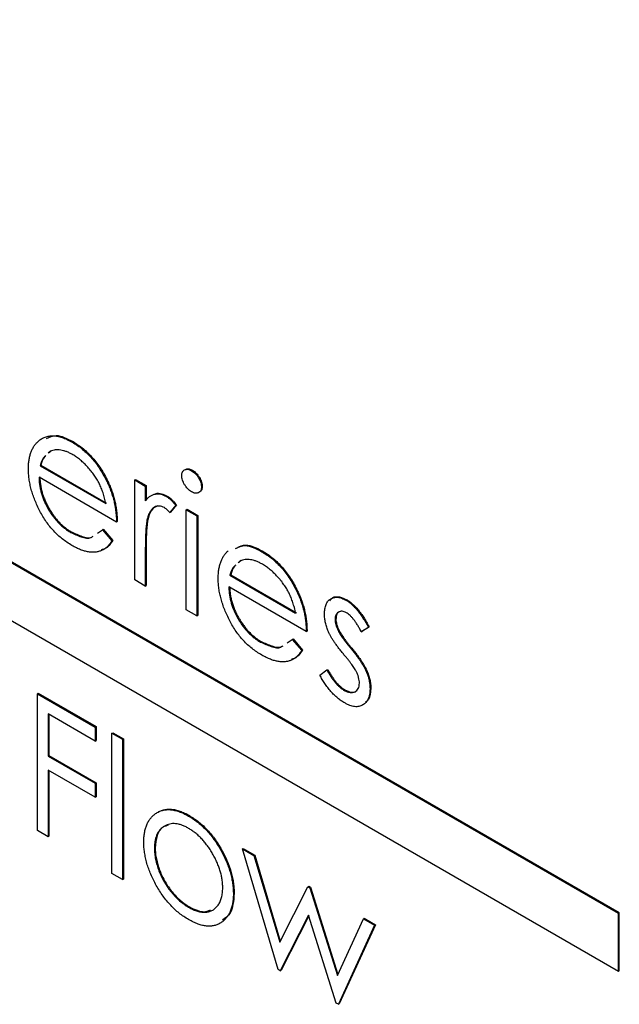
# Model space of a CAD drawing. Header units: inches. Extents: x 5.9 to 23.9, y 5 to 17.8.
# Tile 19 of 33: x 22.118 to 22.38, y 10.076 to 10.507. Entities that reach past the tile are written whole.
import ezdxf

# ---------------------------------------------------------------- set-up
doc = ezdxf.new("R2010")
doc.units = ezdxf.units.IN
doc.header["$LTSCALE"] = 2
doc.header["$MEASUREMENT"] = 0

msp = doc.modelspace()

# ---------------------------------------------------------------- linework, layer by layer
at = {"color": 7, "linetype": 'Continuous', "lineweight": 25}
for p, q in [((22.37982, 10.11545), (20.89489, 10.97267)), ((22.38017, 10.11565), (20.89525, 10.97288)), ((20.89489, 10.94736), (22.37982, 10.09013)), ((22.14062, 10.32173), (22.14098, 10.32194)), ((22.1311, 10.31776), (22.13017, 10.31687)), ((22.13145, 10.31796), (22.13052, 10.31708)), ((22.12659, 10.31141), (22.12694, 10.31162)), ((22.12659, 10.31141), (22.15535, 10.29481)), ((22.12694, 10.31162), (22.15571, 10.29501)), ((22.19289, 10.30922), (22.19325, 10.30942)), ((22.16001, 10.28675), (22.1261, 10.30632)), ((22.15588, 10.30431), (22.15624, 10.30452)), ((22.16799, 10.30517), (22.16834, 10.30538)), ((22.16799, 10.30517), (22.17264, 10.30249)), ((22.16799, 10.26141), (22.16799, 10.30517)), ((22.16834, 10.30538), (22.17299, 10.30269)), ((22.17264, 10.30249), (22.17299, 10.30269)), ((22.17264, 10.30249), (22.17264, 10.29604)), ((22.17299, 10.30269), (22.17299, 10.29625)), ((22.19724, 10.30208), (22.19759, 10.30228)), ((22.18188, 10.29792), (22.18224, 10.29812)), ((22.18593, 10.29408), (22.18338, 10.2909)), ((22.18338, 10.2909), (22.18373, 10.2911)), ((22.18629, 10.29428), (22.18373, 10.2911)), ((22.18593, 10.29408), (22.18629, 10.29428)), ((22.19059, 10.29212), (22.19094, 10.29233)), ((22.19059, 10.29212), (22.19524, 10.28944)), ((22.19059, 10.24837), (22.19059, 10.29212)), ((22.19094, 10.29233), (22.1956, 10.28964)), ((22.16001, 10.28675), (22.16036, 10.28695)), ((22.17347, 10.28797), (22.17382, 10.28818)), ((22.19524, 10.28944), (22.1956, 10.28964)), ((22.19524, 10.28944), (22.19524, 10.24568)), ((22.1956, 10.28964), (22.1956, 10.24588)), ((22.13993, 10.28222), (22.14028, 10.28242)), ((22.15168, 10.28188), (22.15388, 10.28338)), ((22.15388, 10.28338), (22.15423, 10.28358)), ((22.15388, 10.28338), (22.15801, 10.27848)), ((22.15423, 10.28358), (22.15837, 10.27869)), ((22.15801, 10.27848), (22.15837, 10.27869)), ((22.22372, 10.27376), (22.22408, 10.27397)), ((22.17264, 10.27343), (22.17299, 10.27364)), ((22.17264, 10.27343), (22.17264, 10.25873)), ((22.17299, 10.27364), (22.17299, 10.25893)), ((22.2142, 10.26979), (22.21327, 10.2689)), ((22.21455, 10.26999), (22.21362, 10.26911)), ((22.17264, 10.25873), (22.16799, 10.26141)), ((22.20969, 10.26344), (22.21004, 10.26364)), ((22.20969, 10.26344), (22.23845, 10.24683)), ((22.21004, 10.26364), (22.23881, 10.24704)), ((22.17264, 10.25873), (22.17299, 10.25893)), ((22.24311, 10.23877), (22.2092, 10.25835)), ((22.23898, 10.25634), (22.23934, 10.25654)), ((22.26066, 10.25244), (22.26102, 10.25264)), ((22.19524, 10.24568), (22.19059, 10.24837)), ((22.19524, 10.24568), (22.1956, 10.24588)), ((22.25574, 10.24402), (22.25609, 10.24422)), ((22.25703, 10.2393), (22.25738, 10.23951)), ((22.27036, 10.24061), (22.26721, 10.23868)), ((22.27072, 10.24082), (22.26756, 10.23888)), ((22.27036, 10.24061), (22.27072, 10.24082)), ((22.23478, 10.23391), (22.23698, 10.2354)), ((22.23698, 10.2354), (22.23733, 10.23561)), ((22.23698, 10.2354), (22.24111, 10.23051)), ((22.23733, 10.23561), (22.24147, 10.23071)), ((22.24311, 10.23877), (22.24346, 10.23898)), ((22.26721, 10.23868), (22.26756, 10.23888)), ((22.22303, 10.23424), (22.22338, 10.23445)), ((22.24111, 10.23051), (22.24147, 10.23071)), ((22.26244, 10.23167), (22.26279, 10.23187)), ((22.25218, 10.22202), (22.25253, 10.22223)), ((22.24909, 10.21975), (22.25218, 10.22202)), ((22.26926, 10.22159), (22.26962, 10.22179)), ((22.27103, 10.2138), (22.27138, 10.21401)), ((22.12544, 10.21161), (22.12579, 10.21181)), ((22.12544, 10.21161), (22.1507, 10.19702)), ((22.12544, 10.15173), (22.12544, 10.21161)), ((22.12579, 10.21181), (22.15105, 10.19723)), ((22.25969, 10.21308), (22.26004, 10.21329)), ((22.1507, 10.19088), (22.13009, 10.20278)), ((22.13009, 10.20278), (22.13009, 10.18435)), ((22.13045, 10.20257), (22.13045, 10.18456)), ((22.1507, 10.19702), (22.15105, 10.19723)), ((22.1507, 10.19702), (22.1507, 10.19088)), ((22.15105, 10.19723), (22.15105, 10.19108)), ((22.15801, 10.19434), (22.15837, 10.19454)), ((22.15801, 10.19434), (22.16267, 10.19165)), ((22.15801, 10.13292), (22.15801, 10.19434)), ((22.15837, 10.19454), (22.16302, 10.19185)), ((22.1507, 10.19088), (22.15105, 10.19108)), ((22.16267, 10.19165), (22.16302, 10.19185)), ((22.16267, 10.19165), (22.16267, 10.13023)), ((22.16302, 10.19185), (22.16302, 10.13044)), ((22.13009, 10.18435), (22.13045, 10.18456)), ((22.13009, 10.18435), (22.1507, 10.17246)), ((22.13045, 10.18456), (22.15105, 10.17266)), ((22.1507, 10.16631), (22.13009, 10.17821)), ((22.13009, 10.17821), (22.13009, 10.14904)), ((22.13045, 10.17801), (22.13045, 10.14924)), ((22.1507, 10.17246), (22.15105, 10.17266)), ((22.1507, 10.17246), (22.1507, 10.16631)), ((22.15105, 10.17266), (22.15105, 10.16652)), ((22.1507, 10.16631), (22.15105, 10.16652)), ((22.19161, 10.15805), (22.19196, 10.15826)), ((22.13009, 10.14904), (22.12544, 10.15173)), ((22.13009, 10.14904), (22.13045, 10.14924)), ((22.17663, 10.1439), (22.17698, 10.1441)), ((22.206, 10.14253), (22.20636, 10.14274)), ((22.21519, 10.14367), (22.21554, 10.14388)), ((22.21519, 10.14367), (22.22018, 10.14079)), ((22.23088, 10.09085), (22.21519, 10.14367)), ((22.21554, 10.14388), (22.22054, 10.14099)), ((22.22018, 10.14079), (22.22054, 10.14099)), ((22.22018, 10.14079), (22.23147, 10.1028)), ((22.22054, 10.14099), (22.23174, 10.10331)), ((22.16267, 10.13023), (22.15801, 10.13292)), ((22.16267, 10.13023), (22.16302, 10.13044)), ((22.24385, 10.12713), (22.2442, 10.12733)), ((22.2442, 10.12733), (22.24499, 10.12688)), ((22.2112, 10.12398), (22.21155, 10.12418)), ((22.23147, 10.1028), (22.24385, 10.12713)), ((22.24385, 10.12713), (22.24463, 10.12667)), ((22.24463, 10.12667), (22.24499, 10.12688)), ((22.24463, 10.12667), (22.25674, 10.08821)), ((22.24499, 10.12688), (22.25698, 10.08875)), ((22.19159, 10.11815), (22.19194, 10.11835)), ((22.2441, 10.1147), (22.23174, 10.09036)), ((22.2442, 10.11439), (22.2321, 10.09056)), ((22.25622, 10.07623), (22.2441, 10.1147)), ((22.37982, 10.11545), (22.38017, 10.11565)), ((22.37982, 10.09013), (22.37982, 10.11545)), ((22.38017, 10.09034), (22.38017, 10.11565)), ((22.25674, 10.08821), (22.26813, 10.11311)), ((22.27302, 10.11029), (22.25718, 10.07567)), ((22.27338, 10.11049), (22.25754, 10.07588)), ((22.26813, 10.11311), (22.26848, 10.11331)), ((22.26813, 10.11311), (22.27302, 10.11029)), ((22.26848, 10.11331), (22.27338, 10.11049)), ((22.27302, 10.11029), (22.27338, 10.11049)), ((22.23174, 10.09036), (22.23088, 10.09085)), ((22.23174, 10.09036), (22.2321, 10.09056)), ((22.37982, 10.09013), (22.38017, 10.09034)), ((22.25718, 10.07567), (22.25622, 10.07623)), ((22.25718, 10.07567), (22.25754, 10.07588))]:
    msp.add_line(p, q, dxfattribs=at)
for points, knots in [([(22.12145, 10.31004), (22.12146, 10.3107), (22.1215, 10.31202), (22.12169, 10.31387), (22.12204, 10.31559), (22.12252, 10.31718), (22.12313, 10.31863), (22.12388, 10.31994), (22.12478, 10.32112), (22.12547, 10.32179), (22.12581, 10.32213)], [0, 0, 0, 0, 0.128045, 0.253768, 0.377428, 0.500551, 0.623296, 0.746578, 0.872348, 1, 1, 1, 1]), ([(22.12581, 10.32213), (22.12628, 10.32251), (22.1272, 10.32325), (22.12878, 10.324), (22.13046, 10.32445), (22.13227, 10.32457), (22.13419, 10.32435), (22.13623, 10.3238), (22.13839, 10.32295), (22.13987, 10.32215), (22.14062, 10.32173)], [0, 0, 0, 0, 0.128851, 0.253207, 0.374634, 0.495346, 0.616346, 0.739634, 0.866826, 1, 1, 1, 1]), ([(22.12942, 10.32334), (22.13076, 10.324), (22.13397, 10.32558), (22.1384, 10.32328), (22.14098, 10.32194)], [0, 0, 0, 0, 0.416928, 1, 1, 1, 1]), ([(22.14062, 10.32173), (22.1414, 10.32126), (22.14293, 10.32034), (22.14515, 10.31863), (22.14725, 10.31675), (22.14923, 10.31465), (22.1511, 10.31237), (22.15283, 10.30986), (22.15446, 10.30717), (22.1554, 10.30528), (22.15588, 10.30431)], [0, 0, 0, 0, 0.1320486, 0.2590493, 0.3819041, 0.5025163, 0.6227282, 0.7447264, 0.8701007, 1, 1, 1, 1]), ([(22.14098, 10.32194), (22.14176, 10.32147), (22.14328, 10.32054), (22.1455, 10.31884), (22.14761, 10.31696), (22.14958, 10.31485), (22.15145, 10.31258), (22.15318, 10.31007), (22.15481, 10.30738), (22.15576, 10.30548), (22.15624, 10.30452)], [0, 0, 0, 0, 0.1320486, 0.2590493, 0.3819041, 0.5025163, 0.6227282, 0.7447264, 0.8701007, 1, 1, 1, 1]), ([(22.14086, 10.31622), (22.1404, 10.31648), (22.13948, 10.31699), (22.13813, 10.31757), (22.13683, 10.31801), (22.13558, 10.31826), (22.13438, 10.31838), (22.13322, 10.31835), (22.13213, 10.31814), (22.13144, 10.31788), (22.1311, 10.31776)], [0, 0, 0, 0, 0.131103, 0.259163, 0.384194, 0.506328, 0.629067, 0.750648, 0.874028, 1, 1, 1, 1]), ([(22.1291, 10.31586), (22.12872, 10.31555), (22.1275, 10.31455), (22.12696, 10.3127), (22.12659, 10.31141)], [0, 0, 0, 0, 0.303378, 1, 1, 1, 1]), ([(22.12887, 10.31552), (22.12871, 10.31537), (22.12772, 10.3145), (22.1273, 10.31293), (22.12694, 10.31162)], [0, 0, 0, 0, 0.164128, 1, 1, 1, 1]), ([(22.15535, 10.29481), (22.15518, 10.29562), (22.15486, 10.29718), (22.15417, 10.29947), (22.1534, 10.3016), (22.15249, 10.3036), (22.15146, 10.3055), (22.15025, 10.30731), (22.14892, 10.30911), (22.14744, 10.31083), (22.14587, 10.31244), (22.14424, 10.3139), (22.14256, 10.31518), (22.14143, 10.31587), (22.14086, 10.31622)], [0, 0, 0, 0, 0.096257, 0.184782, 0.267525, 0.344439, 0.419646, 0.496623, 0.576672, 0.660317, 0.74526, 0.830065, 0.914432, 1, 1, 1, 1]), ([(22.14051, 10.27651), (22.13978, 10.27695), (22.13836, 10.27781), (22.13629, 10.27933), (22.13435, 10.28099), (22.13252, 10.2828), (22.13082, 10.28476), (22.12924, 10.28687), (22.12778, 10.28912), (22.12648, 10.2915), (22.1253, 10.29391), (22.12427, 10.29633), (22.1234, 10.2987), (22.12269, 10.30105), (22.12213, 10.30336), (22.12173, 10.30564), (22.1215, 10.30787), (22.12147, 10.30931), (22.12145, 10.31004)], [0, 0, 0, 0, 0.071578, 0.139628, 0.204795, 0.268132, 0.32981, 0.391297, 0.453429, 0.516546, 0.579625, 0.641112, 0.701287, 0.760489, 0.819934, 0.878921, 0.938983, 1, 1, 1, 1]), ([(22.18859, 10.30707), (22.18861, 10.30737), (22.18864, 10.30796), (22.1889, 10.30869), (22.18929, 10.30926), (22.18985, 10.30964), (22.19051, 10.30985), (22.19125, 10.30986), (22.19205, 10.30966), (22.19261, 10.30937), (22.19289, 10.30922)], [0, 0, 0, 0, 0.12329, 0.242149, 0.363437, 0.489745, 0.618115, 0.744894, 0.868932, 1, 1, 1, 1]), ([(22.19045, 10.30987), (22.19049, 10.3099), (22.19083, 10.31017), (22.19183, 10.31008), (22.19278, 10.30964), (22.19325, 10.30942)], [0, 0, 0, 0, 0.0581242, 0.5290692, 1, 1, 1, 1]), ([(22.19289, 10.30922), (22.19318, 10.30903), (22.19375, 10.30868), (22.19457, 10.30795), (22.19531, 10.30708), (22.19597, 10.30611), (22.19654, 10.30509), (22.19693, 10.30405), (22.19719, 10.30303), (22.19722, 10.3024), (22.19724, 10.30208)], [0, 0, 0, 0, 0.131899, 0.258284, 0.384341, 0.51198, 0.638632, 0.75923, 0.877412, 1, 1, 1, 1]), ([(22.19325, 10.30942), (22.19354, 10.30924), (22.1941, 10.30888), (22.19492, 10.30815), (22.19566, 10.30728), (22.19632, 10.30631), (22.19689, 10.30529), (22.19729, 10.30425), (22.19754, 10.30323), (22.19757, 10.3026), (22.19759, 10.30228)], [0, 0, 0, 0, 0.131899, 0.258284, 0.384341, 0.51198, 0.638632, 0.75923, 0.877412, 1, 1, 1, 1]), ([(22.1261, 10.30632), (22.12613, 10.30573), (22.12617, 10.30457), (22.12638, 10.30279), (22.12671, 10.30102), (22.12717, 10.29926), (22.12773, 10.29752), (22.12842, 10.29579), (22.12924, 10.29406), (22.13016, 10.29236), (22.13117, 10.29073), (22.13224, 10.28918), (22.13338, 10.28774), (22.13458, 10.28641), (22.13584, 10.28518), (22.13715, 10.28409), (22.13852, 10.28307), (22.13945, 10.2825), (22.13993, 10.28222)], [0, 0, 0, 0, 0.068385, 0.134476, 0.198391, 0.260753, 0.321829, 0.383037, 0.444653, 0.507398, 0.569825, 0.630778, 0.690929, 0.750945, 0.811049, 0.872331, 0.935004, 1, 1, 1, 1]), ([(22.12646, 10.30652), (22.12648, 10.30593), (22.12652, 10.30477), (22.12673, 10.30299), (22.12706, 10.30122), (22.12753, 10.29947), (22.12809, 10.29772), (22.12877, 10.29599), (22.12959, 10.29427), (22.13051, 10.29257), (22.13153, 10.29093), (22.1326, 10.28938), (22.13374, 10.28794), (22.13494, 10.28661), (22.13619, 10.28539), (22.1375, 10.28429), (22.13887, 10.28327), (22.13981, 10.28271), (22.14028, 10.28242)], [0, 0, 0, 0, 0.068385, 0.134476, 0.198391, 0.260753, 0.321829, 0.383037, 0.444653, 0.507398, 0.569825, 0.630778, 0.690929, 0.750945, 0.811049, 0.872331, 0.935004, 1, 1, 1, 1]), ([(22.15588, 10.30431), (22.15621, 10.30361), (22.15686, 10.3022), (22.15768, 10.30005), (22.15839, 10.29788), (22.15896, 10.29569), (22.15942, 10.29348), (22.15975, 10.29124), (22.15995, 10.28898), (22.15999, 10.2875), (22.16001, 10.28675)], [0, 0, 0, 0, 0.118522, 0.236255, 0.356174, 0.47725, 0.60154, 0.729618, 0.862158, 1, 1, 1, 1]), ([(22.15624, 10.30452), (22.15657, 10.30381), (22.15722, 10.3024), (22.15804, 10.30025), (22.15875, 10.29808), (22.15932, 10.29589), (22.15978, 10.29368), (22.16011, 10.29144), (22.1603, 10.28919), (22.16034, 10.28771), (22.16036, 10.28695)], [0, 0, 0, 0, 0.118522, 0.236255, 0.356174, 0.47725, 0.60154, 0.729618, 0.862158, 1, 1, 1, 1]), ([(22.19289, 10.3), (22.19261, 10.30018), (22.19205, 10.30053), (22.19125, 10.30127), (22.19051, 10.30213), (22.18985, 10.30309), (22.1893, 10.30411), (22.18889, 10.30514), (22.18864, 10.30614), (22.18861, 10.30676), (22.18859, 10.30707)], [0, 0, 0, 0, 0.1318668, 0.2566614, 0.3842132, 0.5133652, 0.6404432, 0.761085, 0.8791455, 1, 1, 1, 1]), ([(22.19724, 10.30208), (22.19722, 10.30179), (22.19719, 10.30121), (22.19694, 10.3005), (22.19653, 10.29993), (22.19597, 10.29956), (22.19531, 10.29935), (22.19457, 10.29934), (22.19375, 10.29956), (22.19318, 10.29985), (22.19289, 10.3)], [0, 0, 0, 0, 0.120162, 0.237546, 0.357497, 0.484917, 0.613329, 0.74015, 0.867301, 1, 1, 1, 1]), ([(22.19759, 10.30228), (22.19751, 10.30161), (22.19736, 10.30036), (22.1965, 10.29996), (22.1961, 10.29977)], [0, 0, 0, 0, 0.536696, 1, 1, 1, 1]), ([(22.17264, 10.29604), (22.17298, 10.29645), (22.17364, 10.29721), (22.17474, 10.2981), (22.17585, 10.29873), (22.177, 10.29906), (22.17819, 10.29913), (22.1794, 10.29896), (22.18063, 10.29857), (22.18147, 10.29814), (22.18188, 10.29792)], [0, 0, 0, 0, 0.160011, 0.306021, 0.438854, 0.560992, 0.675734, 0.786178, 0.892874, 1, 1, 1, 1]), ([(22.17691, 10.2989), (22.17706, 10.29902), (22.17777, 10.29957), (22.17971, 10.29926), (22.1814, 10.2985), (22.18224, 10.29812)], [0, 0, 0, 0, 0.121926, 0.56107, 1, 1, 1, 1]), ([(22.18188, 10.29792), (22.18221, 10.29771), (22.18287, 10.29728), (22.18388, 10.29641), (22.18492, 10.29534), (22.18559, 10.29451), (22.18593, 10.29408)], [0, 0, 0, 0, 0.2252775, 0.4635232, 0.7203236, 1, 1, 1, 1]), ([(22.18224, 10.29812), (22.18256, 10.29791), (22.18323, 10.29749), (22.18423, 10.29661), (22.18527, 10.29554), (22.18594, 10.29471), (22.18629, 10.29428)], [0, 0, 0, 0, 0.2252775, 0.4635232, 0.7203236, 1, 1, 1, 1]), ([(22.181, 10.29305), (22.18063, 10.29324), (22.17987, 10.29362), (22.17875, 10.2938), (22.17766, 10.2937), (22.1768, 10.29337), (22.17613, 10.29296), (22.17565, 10.29254), (22.17522, 10.292), (22.17481, 10.29139), (22.17442, 10.29068), (22.17407, 10.28987), (22.17375, 10.28896), (22.17356, 10.28831), (22.17347, 10.28797)], [0, 0, 0, 0, 0.093777, 0.191278, 0.294662, 0.409747, 0.471345, 0.53582, 0.603222, 0.674199, 0.748603, 0.828338, 0.912068, 1, 1, 1, 1]), ([(22.17813, 10.29385), (22.17731, 10.2935), (22.17515, 10.2926), (22.17433, 10.28987), (22.17382, 10.28818)], [0, 0, 0, 0, 0.379764, 1, 1, 1, 1]), ([(22.18338, 10.2909), (22.18316, 10.29114), (22.18273, 10.29161), (22.18211, 10.29223), (22.18154, 10.29271), (22.18117, 10.29294), (22.181, 10.29305)], [0, 0, 0, 0, 0.295139, 0.56023, 0.794983, 1, 1, 1, 1]), ([(22.17347, 10.28797), (22.1734, 10.28767), (22.17324, 10.28698), (22.1731, 10.28578), (22.17294, 10.28434), (22.17284, 10.28265), (22.17274, 10.2807), (22.17269, 10.2785), (22.17264, 10.27606), (22.17264, 10.27434), (22.17264, 10.27343)], [0, 0, 0, 0, 0.070855, 0.157726, 0.258598, 0.375889, 0.508164, 0.657032, 0.820176, 1, 1, 1, 1]), ([(22.17382, 10.28818), (22.17375, 10.28787), (22.1736, 10.28719), (22.17345, 10.28598), (22.1733, 10.28455), (22.17319, 10.28285), (22.17309, 10.28091), (22.17304, 10.27871), (22.17299, 10.27626), (22.17299, 10.27454), (22.17299, 10.27364)], [0, 0, 0, 0, 0.070855, 0.157726, 0.258598, 0.375889, 0.508164, 0.657032, 0.820176, 1, 1, 1, 1]), ([(22.14028, 10.28242), (22.14183, 10.28172), (22.14491, 10.28031), (22.14843, 10.27952), (22.14966, 10.28045), (22.14985, 10.2806)], [0, 0, 0, 0, 0.456766, 0.913511, 1, 1, 1, 1]), ([(22.13993, 10.28222), (22.14147, 10.28151), (22.14456, 10.2801), (22.14808, 10.27932), (22.1493, 10.28025), (22.1495, 10.2804)], [0, 0, 0, 0, 0.456766, 0.913511, 1, 1, 1, 1]), ([(22.15801, 10.27848), (22.15768, 10.278), (22.15704, 10.27706), (22.15594, 10.27589), (22.15478, 10.27494), (22.15352, 10.27428), (22.1522, 10.27381), (22.15079, 10.27355), (22.14931, 10.2735), (22.14774, 10.27366), (22.14607, 10.27403), (22.14431, 10.27461), (22.14244, 10.27544), (22.14117, 10.27614), (22.14051, 10.27651)], [0, 0, 0, 0, 0.093384, 0.181689, 0.265546, 0.346039, 0.424597, 0.501912, 0.580013, 0.658291, 0.738533, 0.821867, 0.908787, 1, 1, 1, 1]), ([(22.15837, 10.27869), (22.15738, 10.27717), (22.15608, 10.27519), (22.1539, 10.27474), (22.15338, 10.27464)], [0, 0, 0, 0, 0.764152, 1, 1, 1, 1]), ([(22.20455, 10.26207), (22.20456, 10.26273), (22.2046, 10.26404), (22.20479, 10.2659), (22.20514, 10.26762), (22.20562, 10.26921), (22.20623, 10.27066), (22.20698, 10.27197), (22.20788, 10.27315), (22.20857, 10.27382), (22.20891, 10.27416)], [0, 0, 0, 0, 0.128045, 0.253768, 0.377428, 0.500551, 0.623296, 0.746578, 0.872348, 1, 1, 1, 1]), ([(22.21217, 10.27516), (22.2135, 10.27582), (22.21672, 10.2774), (22.22114, 10.2751), (22.22372, 10.27376)], [0, 0, 0, 0, 0.416928, 1, 1, 1, 1]), ([(22.21252, 10.27536), (22.21386, 10.27602), (22.21707, 10.2776), (22.2215, 10.27531), (22.22408, 10.27397)], [0, 0, 0, 0, 0.416928, 1, 1, 1, 1]), ([(22.22408, 10.27397), (22.22486, 10.27349), (22.22638, 10.27257), (22.2286, 10.27086), (22.23071, 10.26898), (22.23268, 10.26688), (22.23455, 10.2646), (22.23628, 10.26209), (22.23791, 10.2594), (22.23886, 10.25751), (22.23934, 10.25654)], [0, 0, 0, 0, 0.1320486, 0.2590493, 0.3819041, 0.5025163, 0.6227282, 0.7447264, 0.8701007, 1, 1, 1, 1]), ([(22.22396, 10.26825), (22.2235, 10.26851), (22.22258, 10.26902), (22.22123, 10.2696), (22.21993, 10.27003), (22.21868, 10.27029), (22.21748, 10.27041), (22.21632, 10.27038), (22.21523, 10.27016), (22.21454, 10.26991), (22.2142, 10.26979)], [0, 0, 0, 0, 0.131103, 0.259163, 0.384194, 0.506328, 0.629067, 0.750648, 0.874028, 1, 1, 1, 1]), ([(22.22372, 10.27376), (22.2245, 10.27329), (22.22603, 10.27237), (22.22825, 10.27066), (22.23036, 10.26878), (22.23233, 10.26668), (22.2342, 10.2644), (22.23593, 10.26189), (22.23756, 10.2592), (22.2385, 10.2573), (22.23898, 10.25634)], [0, 0, 0, 0, 0.1320486, 0.2590493, 0.3819041, 0.5025163, 0.6227282, 0.7447264, 0.8701007, 1, 1, 1, 1]), ([(22.2122, 10.26789), (22.21182, 10.26758), (22.2106, 10.26657), (22.21007, 10.26473), (22.20969, 10.26344)], [0, 0, 0, 0, 0.303378, 1, 1, 1, 1]), ([(22.21197, 10.26755), (22.21181, 10.2674), (22.21082, 10.26653), (22.2104, 10.26496), (22.21004, 10.26364)], [0, 0, 0, 0, 0.164128, 1, 1, 1, 1]), ([(22.23845, 10.24683), (22.23828, 10.24765), (22.23796, 10.2492), (22.23727, 10.2515), (22.2365, 10.25363), (22.23559, 10.25563), (22.23456, 10.25752), (22.23335, 10.25934), (22.23202, 10.26114), (22.23054, 10.26285), (22.22897, 10.26447), (22.22734, 10.26593), (22.22566, 10.2672), (22.22453, 10.2679), (22.22396, 10.26825)], [0, 0, 0, 0, 0.096257, 0.184782, 0.267525, 0.344439, 0.419646, 0.496623, 0.576672, 0.660317, 0.74526, 0.830065, 0.914432, 1, 1, 1, 1]), ([(22.22361, 10.22853), (22.22288, 10.22897), (22.22146, 10.22983), (22.21939, 10.23136), (22.21745, 10.23302), (22.21562, 10.23482), (22.21392, 10.23679), (22.21234, 10.2389), (22.21088, 10.24115), (22.20958, 10.24352), (22.2084, 10.24594), (22.20737, 10.24835), (22.2065, 10.25073), (22.20579, 10.25308), (22.20523, 10.25539), (22.20483, 10.25766), (22.2046, 10.2599), (22.20457, 10.26134), (22.20455, 10.26207)], [0, 0, 0, 0, 0.071578, 0.139628, 0.204795, 0.268132, 0.32981, 0.391297, 0.453429, 0.516546, 0.579625, 0.641112, 0.701287, 0.760489, 0.819934, 0.878921, 0.938983, 1, 1, 1, 1]), ([(22.2092, 10.25835), (22.20923, 10.25776), (22.20927, 10.2566), (22.20948, 10.25482), (22.20981, 10.25305), (22.21027, 10.25129), (22.21083, 10.24955), (22.21152, 10.24781), (22.21234, 10.24609), (22.21326, 10.24439), (22.21427, 10.24276), (22.21534, 10.2412), (22.21648, 10.23976), (22.21768, 10.23843), (22.21894, 10.23721), (22.22025, 10.23611), (22.22162, 10.2351), (22.22255, 10.23453), (22.22303, 10.23424)], [0, 0, 0, 0, 0.068385, 0.134476, 0.198391, 0.260753, 0.321829, 0.383037, 0.444653, 0.507398, 0.569825, 0.630778, 0.690929, 0.750945, 0.811049, 0.872331, 0.935004, 1, 1, 1, 1]), ([(22.20956, 10.25855), (22.20958, 10.25796), (22.20962, 10.2568), (22.20983, 10.25502), (22.21016, 10.25325), (22.21063, 10.25149), (22.21119, 10.24975), (22.21187, 10.24802), (22.21269, 10.24629), (22.21361, 10.24459), (22.21463, 10.24296), (22.2157, 10.24141), (22.21684, 10.23997), (22.21804, 10.23864), (22.21929, 10.23742), (22.22061, 10.23632), (22.22197, 10.2353), (22.22291, 10.23474), (22.22338, 10.23445)], [0, 0, 0, 0, 0.068385, 0.134476, 0.198391, 0.260753, 0.321829, 0.383037, 0.444653, 0.507398, 0.569825, 0.630778, 0.690929, 0.750945, 0.811049, 0.872331, 0.935004, 1, 1, 1, 1]), ([(22.23898, 10.25634), (22.23931, 10.25563), (22.23997, 10.25423), (22.24078, 10.25208), (22.24149, 10.24991), (22.24206, 10.24772), (22.24252, 10.2455), (22.24285, 10.24327), (22.24305, 10.24101), (22.24309, 10.23953), (22.24311, 10.23877)], [0, 0, 0, 0, 0.118522, 0.236255, 0.356174, 0.47725, 0.60154, 0.729618, 0.862158, 1, 1, 1, 1]), ([(22.23934, 10.25654), (22.23967, 10.25584), (22.24032, 10.25443), (22.24114, 10.25228), (22.24185, 10.25011), (22.24242, 10.24792), (22.24288, 10.24571), (22.24321, 10.24347), (22.2434, 10.24122), (22.24344, 10.23973), (22.24346, 10.23898)], [0, 0, 0, 0, 0.118522, 0.236255, 0.356174, 0.47725, 0.60154, 0.729618, 0.862158, 1, 1, 1, 1]), ([(22.25109, 10.24649), (22.25109, 10.24689), (22.25111, 10.24767), (22.25123, 10.24876), (22.25146, 10.24974), (22.25174, 10.25064), (22.25213, 10.25142), (22.2526, 10.2521), (22.25315, 10.25269), (22.25379, 10.25316), (22.25448, 10.25352), (22.25524, 10.25374), (22.25603, 10.25386), (22.25687, 10.25383), (22.25775, 10.25368), (22.25868, 10.25339), (22.25966, 10.253), (22.26032, 10.25263), (22.26066, 10.25244)], [0, 0, 0, 0, 0.067957, 0.133001, 0.196444, 0.25853, 0.32024, 0.381364, 0.443107, 0.505531, 0.568312, 0.629225, 0.689302, 0.748846, 0.809447, 0.870926, 0.934059, 1, 1, 1, 1]), ([(22.25344, 10.25233), (22.25384, 10.25284), (22.25484, 10.25411), (22.25764, 10.25425), (22.25989, 10.25318), (22.26102, 10.25264)], [0, 0, 0, 0, 0.249263, 0.624412, 1, 1, 1, 1]), ([(22.26066, 10.25244), (22.26107, 10.25219), (22.26188, 10.25168), (22.2631, 10.25067), (22.26432, 10.24947), (22.26554, 10.24808), (22.26675, 10.24649), (22.26796, 10.24471), (22.2692, 10.24274), (22.26997, 10.24134), (22.27036, 10.24061)], [0, 0, 0, 0, 0.105714, 0.213412, 0.326127, 0.444452, 0.569061, 0.702712, 0.846318, 1, 1, 1, 1]), ([(22.26102, 10.25264), (22.26142, 10.25239), (22.26223, 10.25188), (22.26345, 10.25088), (22.26467, 10.24967), (22.26589, 10.24828), (22.2671, 10.24669), (22.26832, 10.24491), (22.26955, 10.24295), (22.27032, 10.24154), (22.27072, 10.24082)], [0, 0, 0, 0, 0.105714, 0.213412, 0.326127, 0.444452, 0.569061, 0.702712, 0.846318, 1, 1, 1, 1]), ([(22.25282, 10.23875), (22.25255, 10.2394), (22.25202, 10.2407), (22.25149, 10.24267), (22.25114, 10.24463), (22.2511, 10.24586), (22.25109, 10.24649)], [0, 0, 0, 0, 0.246235, 0.490985, 0.740588, 1, 1, 1, 1]), ([(22.26066, 10.24706), (22.26033, 10.24724), (22.25969, 10.24757), (22.25876, 10.24775), (22.25791, 10.24768), (22.25716, 10.24734), (22.25653, 10.2468), (22.25608, 10.24605), (22.25579, 10.24512), (22.25576, 10.24439), (22.25574, 10.24402)], [0, 0, 0, 0, 0.124921, 0.245828, 0.369056, 0.497487, 0.627441, 0.751102, 0.873762, 1, 1, 1, 1]), ([(22.25574, 10.24402), (22.25576, 10.24366), (22.25579, 10.24295), (22.25604, 10.24179), (22.25645, 10.24056), (22.25683, 10.23973), (22.25703, 10.2393)], [0, 0, 0, 0, 0.24004, 0.479403, 0.731757, 1, 1, 1, 1]), ([(22.25814, 10.24763), (22.25781, 10.24754), (22.25702, 10.24733), (22.25626, 10.24611), (22.25615, 10.24485), (22.25609, 10.24422)], [0, 0, 0, 0, 0.258962, 0.629485, 1, 1, 1, 1]), ([(22.25609, 10.24422), (22.25611, 10.24387), (22.25614, 10.24316), (22.2564, 10.24199), (22.2568, 10.24076), (22.25718, 10.23993), (22.25738, 10.23951)], [0, 0, 0, 0, 0.24004, 0.479403, 0.731757, 1, 1, 1, 1]), ([(22.26721, 10.23868), (22.26693, 10.2392), (22.26641, 10.24021), (22.26558, 10.24163), (22.26475, 10.2429), (22.26393, 10.24404), (22.26311, 10.24501), (22.26229, 10.24585), (22.26148, 10.24655), (22.26093, 10.2469), (22.26066, 10.24706)], [0, 0, 0, 0, 0.158223, 0.305036, 0.441309, 0.565963, 0.683525, 0.793334, 0.898518, 1, 1, 1, 1]), ([(22.25738, 10.23951), (22.2575, 10.23927), (22.25775, 10.23877), (22.25821, 10.238), (22.25876, 10.23715), (22.2594, 10.23623), (22.26012, 10.23524), (22.26093, 10.23417), (22.26183, 10.23304), (22.26246, 10.23227), (22.26279, 10.23187)], [0, 0, 0, 0, 0.0834165, 0.1786165, 0.284022, 0.4022442, 0.5335824, 0.6769494, 0.8316667, 1, 1, 1, 1]), ([(22.25935, 10.229), (22.25897, 10.22947), (22.25822, 10.23039), (22.25716, 10.23175), (22.2562, 10.23307), (22.25533, 10.2343), (22.25455, 10.23549), (22.25389, 10.23663), (22.2533, 10.2377), (22.25298, 10.23841), (22.25282, 10.23875)], [0, 0, 0, 0, 0.157762, 0.30595, 0.443775, 0.572824, 0.692154, 0.802296, 0.905564, 1, 1, 1, 1]), ([(22.25703, 10.2393), (22.25715, 10.23907), (22.2574, 10.23856), (22.25786, 10.23779), (22.25841, 10.23695), (22.25904, 10.23603), (22.25977, 10.23504), (22.26058, 10.23397), (22.26148, 10.23284), (22.26211, 10.23207), (22.26244, 10.23167)], [0, 0, 0, 0, 0.0834165, 0.1786165, 0.284022, 0.4022442, 0.5335824, 0.6769494, 0.8316667, 1, 1, 1, 1]), ([(22.22303, 10.23424), (22.22457, 10.23354), (22.22766, 10.23213), (22.23118, 10.23135), (22.2324, 10.23228), (22.2326, 10.23243)], [0, 0, 0, 0, 0.456766, 0.913511, 1, 1, 1, 1]), ([(22.22338, 10.23445), (22.22493, 10.23374), (22.22801, 10.23234), (22.23153, 10.23155), (22.23276, 10.23248), (22.23295, 10.23263)], [0, 0, 0, 0, 0.456766, 0.913511, 1, 1, 1, 1]), ([(22.24147, 10.23071), (22.24048, 10.2292), (22.23918, 10.22722), (22.237, 10.22677), (22.23648, 10.22666)], [0, 0, 0, 0, 0.7641517, 1, 1, 1, 1]), ([(22.26244, 10.23167), (22.26284, 10.23118), (22.26362, 10.23022), (22.26473, 10.2288), (22.26574, 10.22744), (22.26664, 10.22614), (22.26745, 10.22492), (22.26815, 10.22376), (22.26876, 10.22266), (22.2691, 10.22193), (22.26926, 10.22159)], [0, 0, 0, 0, 0.1589968, 0.3071295, 0.4462348, 0.5756134, 0.6941373, 0.8045717, 0.9065888, 1, 1, 1, 1]), ([(22.26279, 10.23187), (22.2632, 10.23138), (22.26397, 10.23043), (22.26508, 10.229), (22.26609, 10.22765), (22.26699, 10.22635), (22.2678, 10.22512), (22.26851, 10.22396), (22.26911, 10.22286), (22.26945, 10.22214), (22.26962, 10.22179)], [0, 0, 0, 0, 0.1589968, 0.3071295, 0.4462348, 0.5756134, 0.6941373, 0.8045717, 0.9065888, 1, 1, 1, 1]), ([(22.24111, 10.23051), (22.24078, 10.23003), (22.24014, 10.22908), (22.23904, 10.22791), (22.23788, 10.22697), (22.23662, 10.2263), (22.2353, 10.22583), (22.23389, 10.22558), (22.23241, 10.22552), (22.23084, 10.22568), (22.22917, 10.22606), (22.22741, 10.22664), (22.22554, 10.22746), (22.22427, 10.22817), (22.22361, 10.22853)], [0, 0, 0, 0, 0.093384, 0.181689, 0.265546, 0.346039, 0.424597, 0.501912, 0.580013, 0.658291, 0.738533, 0.821867, 0.908787, 1, 1, 1, 1]), ([(22.2651, 10.22117), (22.26498, 10.2214), (22.26472, 10.22188), (22.26424, 10.22264), (22.26368, 10.2235), (22.263, 10.22442), (22.26224, 10.22546), (22.26136, 10.22655), (22.2604, 10.22775), (22.25971, 10.22857), (22.25935, 10.229)], [0, 0, 0, 0, 0.076879, 0.167469, 0.272283, 0.388707, 0.520779, 0.666248, 0.825537, 1, 1, 1, 1]), ([(22.25253, 10.22223), (22.25282, 10.22169), (22.25339, 10.22066), (22.2543, 10.21919), (22.25522, 10.21787), (22.25615, 10.21667), (22.25711, 10.21561), (22.25807, 10.21469), (22.25905, 10.2139), (22.25971, 10.21349), (22.26004, 10.21329)], [0, 0, 0, 0, 0.147476, 0.285904, 0.417172, 0.540501, 0.659238, 0.775006, 0.887229, 1, 1, 1, 1]), ([(22.25993, 10.20757), (22.2594, 10.20789), (22.25836, 10.20852), (22.25682, 10.20973), (22.25531, 10.21109), (22.25386, 10.21262), (22.25248, 10.21428), (22.25122, 10.21602), (22.25007, 10.21785), (22.24942, 10.21912), (22.24909, 10.21975)], [0, 0, 0, 0, 0.126763, 0.251765, 0.37728, 0.505093, 0.631878, 0.755361, 0.877681, 1, 1, 1, 1]), ([(22.25218, 10.22202), (22.25247, 10.22149), (22.25304, 10.22045), (22.25395, 10.21899), (22.25487, 10.21766), (22.2558, 10.21646), (22.25675, 10.2154), (22.25772, 10.21449), (22.2587, 10.21369), (22.25936, 10.21329), (22.25969, 10.21308)], [0, 0, 0, 0, 0.147476, 0.285904, 0.417172, 0.540501, 0.659238, 0.775006, 0.887229, 1, 1, 1, 1]), ([(22.26638, 10.21626), (22.26636, 10.21665), (22.26633, 10.21742), (22.26607, 10.21866), (22.26569, 10.21992), (22.2653, 10.22075), (22.2651, 10.22117)], [0, 0, 0, 0, 0.2535135, 0.4979531, 0.7455399, 1, 1, 1, 1]), ([(22.26926, 10.22159), (22.26953, 10.22092), (22.27007, 10.2196), (22.27063, 10.21761), (22.27096, 10.21566), (22.27101, 10.21443), (22.27103, 10.2138)], [0, 0, 0, 0, 0.2488582, 0.4968315, 0.7433154, 1, 1, 1, 1]), ([(22.26962, 10.22179), (22.26989, 10.22113), (22.27043, 10.2198), (22.27098, 10.21782), (22.27132, 10.21586), (22.27136, 10.21463), (22.27138, 10.21401)], [0, 0, 0, 0, 0.2488582, 0.4968315, 0.7433154, 1, 1, 1, 1]), ([(22.25969, 10.21308), (22.26014, 10.21285), (22.26101, 10.21239), (22.26227, 10.21208), (22.26343, 10.21206), (22.26444, 10.2124), (22.26529, 10.21298), (22.26592, 10.21383), (22.2663, 10.21493), (22.26635, 10.21581), (22.26638, 10.21626)], [0, 0, 0, 0, 0.13403, 0.261871, 0.3878, 0.517638, 0.644449, 0.763757, 0.880302, 1, 1, 1, 1]), ([(22.27103, 10.2138), (22.27102, 10.21338), (22.271, 10.21254), (22.27085, 10.21137), (22.2706, 10.21031), (22.27026, 10.20935), (22.2698, 10.20852), (22.26926, 10.20778), (22.2686, 10.20717), (22.26786, 10.20666), (22.26705, 10.20627), (22.26618, 10.20602), (22.26526, 10.20591), (22.26429, 10.20595), (22.26327, 10.20613), (22.2622, 10.20647), (22.26108, 10.20694), (22.26031, 10.20736), (22.25993, 10.20757)], [0, 0, 0, 0, 0.064559, 0.127221, 0.18863, 0.248682, 0.309578, 0.3701, 0.431486, 0.495312, 0.559138, 0.621001, 0.682343, 0.743525, 0.805465, 0.868617, 0.933055, 1, 1, 1, 1]), ([(22.27138, 10.21401), (22.27128, 10.21213), (22.27112, 10.20942), (22.26954, 10.20831), (22.26905, 10.20797)], [0, 0, 0, 0, 0.694324, 1, 1, 1, 1]), ([(22.26004, 10.21329), (22.26097, 10.21287), (22.26282, 10.21204), (22.26469, 10.21231), (22.2653, 10.21306), (22.2654, 10.21318)], [0, 0, 0, 0, 0.453895, 0.907387, 1, 1, 1, 1]), ([(22.17197, 10.14662), (22.17199, 10.14734), (22.17202, 10.14878), (22.17227, 10.15077), (22.17267, 10.1526), (22.17325, 10.15425), (22.17397, 10.15574), (22.17487, 10.15706), (22.17594, 10.15821), (22.17675, 10.15883), (22.17717, 10.15914)], [0, 0, 0, 0, 0.128922, 0.255244, 0.378688, 0.500432, 0.622705, 0.746235, 0.871586, 1, 1, 1, 1]), ([(22.17717, 10.15914), (22.17765, 10.15945), (22.17859, 10.16005), (22.18018, 10.16059), (22.18185, 10.16089), (22.18362, 10.16089), (22.18549, 10.16061), (22.18745, 10.16004), (22.18949, 10.15922), (22.1909, 10.15845), (22.19161, 10.15805)], [0, 0, 0, 0, 0.128498, 0.252713, 0.374819, 0.496436, 0.617911, 0.741288, 0.8687, 1, 1, 1, 1]), ([(22.17752, 10.15935), (22.178, 10.15965), (22.17895, 10.16025), (22.18054, 10.16079), (22.1822, 10.1611), (22.18398, 10.16109), (22.18584, 10.16082), (22.1878, 10.16024), (22.18985, 10.15942), (22.19125, 10.15865), (22.19196, 10.15826)], [0, 0, 0, 0, 0.128498, 0.252713, 0.374819, 0.496436, 0.617911, 0.741288, 0.8687, 1, 1, 1, 1]), ([(22.19161, 10.15805), (22.19232, 10.15763), (22.19371, 10.15679), (22.19575, 10.15524), (22.1977, 10.15356), (22.19957, 10.15171), (22.20132, 10.14966), (22.20299, 10.14745), (22.20457, 10.14507), (22.20552, 10.14339), (22.206, 10.14253)], [0, 0, 0, 0, 0.131751, 0.258332, 0.382134, 0.503804, 0.624693, 0.746871, 0.871514, 1, 1, 1, 1]), ([(22.19196, 10.15826), (22.19267, 10.15783), (22.19407, 10.15699), (22.19611, 10.15545), (22.19806, 10.15376), (22.19992, 10.15191), (22.20167, 10.14986), (22.20334, 10.14766), (22.20493, 10.14527), (22.20588, 10.14359), (22.20636, 10.14274)], [0, 0, 0, 0, 0.131751, 0.258332, 0.382134, 0.503804, 0.624693, 0.746871, 0.871514, 1, 1, 1, 1]), ([(22.19159, 10.15269), (22.19108, 10.15297), (22.19009, 10.15351), (22.18863, 10.1541), (22.18722, 10.15452), (22.18587, 10.15475), (22.18457, 10.15478), (22.18333, 10.15461), (22.18213, 10.15426), (22.18102, 10.15371), (22.17999, 10.15301), (22.1791, 10.15214), (22.17833, 10.15114), (22.17771, 10.14998), (22.17722, 10.14868), (22.17688, 10.14722), (22.17667, 10.14563), (22.17664, 10.14448), (22.17663, 10.1439)], [0, 0, 0, 0, 0.063847, 0.126046, 0.187169, 0.247404, 0.308386, 0.369786, 0.432592, 0.49765, 0.562411, 0.625569, 0.687345, 0.748723, 0.809788, 0.871765, 0.934835, 1, 1, 1, 1]), ([(22.18283, 10.15404), (22.18198, 10.15384), (22.1797, 10.15331), (22.17747, 10.14978), (22.17715, 10.146), (22.17698, 10.1441)], [0, 0, 0, 0, 0.231459, 0.615607, 1, 1, 1, 1]), ([(22.20654, 10.12663), (22.20653, 10.12723), (22.2065, 10.12841), (22.20629, 10.13025), (22.20595, 10.13209), (22.20547, 10.13396), (22.20484, 10.13584), (22.20406, 10.13773), (22.20317, 10.13963), (22.20213, 10.14152), (22.20102, 10.14336), (22.19982, 10.14508), (22.19858, 10.14668), (22.19729, 10.14816), (22.19593, 10.14949), (22.19453, 10.1507), (22.19307, 10.15178), (22.19208, 10.15239), (22.19159, 10.15269)], [0, 0, 0, 0, 0.065186, 0.128276, 0.190274, 0.251358, 0.312756, 0.374782, 0.437959, 0.503038, 0.568117, 0.630943, 0.692363, 0.752969, 0.813638, 0.874353, 0.936572, 1, 1, 1, 1]), ([(22.19161, 10.11276), (22.1909, 10.11319), (22.18951, 10.11403), (22.18749, 10.11552), (22.18556, 10.11715), (22.18374, 10.11896), (22.182, 10.12091), (22.18037, 10.12302), (22.17885, 10.12528), (22.17744, 10.12767), (22.17616, 10.13012), (22.17504, 10.13256), (22.17409, 10.13498), (22.17332, 10.13738), (22.17271, 10.13974), (22.17229, 10.14208), (22.17202, 10.14439), (22.17199, 10.14587), (22.17197, 10.14662)], [0, 0, 0, 0, 0.068742, 0.134635, 0.198324, 0.260825, 0.322714, 0.384555, 0.446913, 0.510958, 0.574931, 0.636685, 0.697483, 0.757134, 0.816966, 0.876818, 0.937663, 1, 1, 1, 1]), ([(22.17663, 10.1439), (22.17665, 10.14312), (22.1767, 10.14157), (22.17708, 10.13911), (22.17773, 10.13659), (22.17859, 10.13405), (22.17968, 10.13152), (22.18096, 10.1291), (22.18242, 10.12679), (22.18405, 10.12465), (22.1858, 10.12268), (22.18766, 10.12092), (22.18959, 10.11936), (22.19092, 10.11856), (22.19159, 10.11815)], [0, 0, 0, 0, 0.084733, 0.168179, 0.251488, 0.335841, 0.419834, 0.502345, 0.583649, 0.665931, 0.748717, 0.831047, 0.91441, 1, 1, 1, 1]), ([(22.17698, 10.1441), (22.177, 10.14332), (22.17705, 10.14178), (22.17744, 10.13932), (22.17808, 10.1368), (22.17895, 10.13425), (22.18003, 10.13173), (22.18132, 10.1293), (22.18278, 10.127), (22.1844, 10.12485), (22.18616, 10.12288), (22.18801, 10.12113), (22.18995, 10.11957), (22.19127, 10.11876), (22.19194, 10.11835)], [0, 0, 0, 0, 0.084733, 0.168179, 0.251488, 0.335841, 0.419834, 0.502345, 0.583649, 0.665931, 0.748717, 0.831047, 0.91441, 1, 1, 1, 1]), ([(22.206, 10.14253), (22.20642, 10.14174), (22.20724, 10.14018), (22.20829, 10.1378), (22.2092, 10.13544), (22.20993, 10.1331), (22.2105, 10.13078), (22.21091, 10.12848), (22.21115, 10.1262), (22.21118, 10.12472), (22.2112, 10.12398)], [0, 0, 0, 0, 0.128157, 0.253834, 0.376506, 0.498534, 0.621368, 0.744565, 0.870634, 1, 1, 1, 1]), ([(22.20636, 10.14274), (22.20677, 10.14195), (22.20759, 10.14038), (22.20865, 10.138), (22.20955, 10.13565), (22.21028, 10.13331), (22.21085, 10.13099), (22.21126, 10.12868), (22.2115, 10.1264), (22.21153, 10.12493), (22.21155, 10.12418)], [0, 0, 0, 0, 0.128157, 0.253834, 0.376506, 0.498534, 0.621368, 0.744565, 0.870634, 1, 1, 1, 1]), ([(22.19159, 10.11815), (22.19226, 10.11778), (22.19358, 10.11706), (22.19551, 10.11639), (22.19736, 10.116), (22.19911, 10.11595), (22.20074, 10.11623), (22.20221, 10.11682), (22.20348, 10.11779), (22.20457, 10.11905), (22.20545, 10.12059), (22.20609, 10.12237), (22.20647, 10.12438), (22.20652, 10.12588), (22.20654, 10.12663)], [0, 0, 0, 0, 0.085606, 0.168983, 0.250908, 0.333708, 0.416005, 0.49766, 0.579893, 0.663902, 0.748466, 0.831791, 0.915252, 1, 1, 1, 1]), ([(22.2112, 10.12398), (22.21118, 10.12325), (22.21115, 10.1218), (22.21088, 10.1198), (22.21046, 10.11795), (22.20985, 10.11629), (22.20908, 10.11478), (22.20813, 10.11346), (22.20701, 10.11231), (22.20573, 10.11133), (22.20433, 10.11057), (22.2028, 10.11008), (22.20118, 10.10983), (22.19945, 10.10988), (22.19763, 10.11019), (22.19571, 10.11077), (22.19369, 10.11162), (22.19231, 10.11237), (22.19161, 10.11276)], [0, 0, 0, 0, 0.062416, 0.123337, 0.183265, 0.243172, 0.302898, 0.363774, 0.425605, 0.489659, 0.553785, 0.616222, 0.677854, 0.739517, 0.802097, 0.865866, 0.931508, 1, 1, 1, 1]), ([(22.21155, 10.12418), (22.21129, 10.12093), (22.21086, 10.11561), (22.20765, 10.11338), (22.2064, 10.11251)], [0, 0, 0, 0, 0.611269, 1, 1, 1, 1]), ([(22.19194, 10.11835), (22.1942, 10.11723), (22.19767, 10.11552), (22.20022, 10.11665), (22.20111, 10.11705)], [0, 0, 0, 0, 0.65011, 1, 1, 1, 1])]:
    msp.add_open_spline(points, degree=3, knots=knots, dxfattribs=at)

doc.saveas('drawing.dxf')
